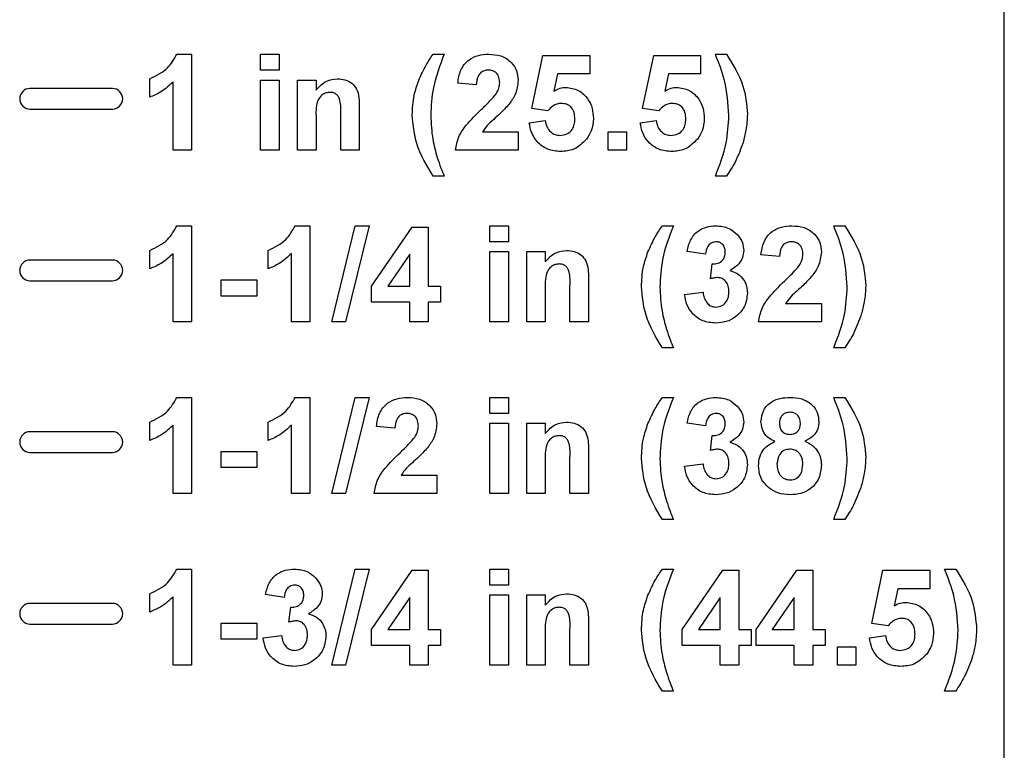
# Model space of a CAD drawing. Header units: inches. Extents: x 0.3 to 33.8, y 0.2 to 21.7.
# Tile 59 of 209: x 13.463 to 13.75, y 9.367 to 9.58. Entities that reach past the tile are written whole.
import ezdxf

# ---------------------------------------------------------------- set-up
doc = ezdxf.new("R2010")
doc.units = ezdxf.units.IN
doc.header["$MEASUREMENT"] = 0

msp = doc.modelspace()

# ---------------------------------------------------------------- linework, layer by layer
at = {"color": 7, "linetype": 'Continuous', "lineweight": 25}
for p, q in [((13.75013, 9.30671), (13.75013, 9.75671)), ((13.50909, 9.56971), (13.51341, 9.56971)), ((13.51341, 9.56971), (13.51341, 9.54171)), ((13.53351, 9.56971), (13.5389, 9.56971)), ((13.53351, 9.56504), (13.53351, 9.56971)), ((13.5389, 9.56971), (13.5389, 9.56504)), ((13.58377, 9.56971), (13.587, 9.56971)), ((13.61249, 9.55386), (13.61572, 9.56935)), ((13.61572, 9.56935), (13.62936, 9.56935)), ((13.62936, 9.56935), (13.62936, 9.56397)), ((13.64479, 9.55386), (13.64803, 9.56935)), ((13.64803, 9.56935), (13.66167, 9.56935)), ((13.66167, 9.56935), (13.66167, 9.56397)), ((13.66597, 9.56971), (13.6692, 9.56971)), ((13.5389, 9.56504), (13.53351, 9.56504)), ((13.5012, 9.55715), (13.5012, 9.56253)), ((13.53351, 9.56217), (13.5389, 9.56217)), ((13.53351, 9.54171), (13.53351, 9.56217)), ((13.5389, 9.56217), (13.5389, 9.54171)), ((13.54428, 9.56217), (13.54967, 9.56217)), ((13.54428, 9.54171), (13.54428, 9.56217)), ((13.54967, 9.56217), (13.54967, 9.55922)), ((13.62003, 9.56397), (13.61893, 9.55897)), ((13.62936, 9.56397), (13.62003, 9.56397)), ((13.65234, 9.56397), (13.65124, 9.55897)), ((13.66167, 9.56397), (13.65234, 9.56397)), ((13.49033, 9.55971), (13.46633, 9.55971)), ((13.50803, 9.54171), (13.50803, 9.56164)), ((13.59633, 9.56074), (13.59095, 9.56126)), ((13.46633, 9.55371), (13.49033, 9.55371)), ((13.56223, 9.55436), (13.56223, 9.54171)), ((13.61718, 9.5532), (13.61249, 9.55386)), ((13.64949, 9.5532), (13.64479, 9.55386)), ((13.54967, 9.55103), (13.54967, 9.54171)), ((13.55685, 9.54171), (13.55685, 9.55221)), ((13.61177, 9.54972), (13.61644, 9.55033)), ((13.64408, 9.54972), (13.64874, 9.55033)), ((13.59813, 9.5471), (13.60854, 9.5471)), ((13.60854, 9.5471), (13.60854, 9.54171)), ((13.63474, 9.5471), (13.64013, 9.5471)), ((13.63474, 9.54171), (13.63474, 9.5471)), ((13.64013, 9.5471), (13.64013, 9.54171)), ((13.51341, 9.54171), (13.50803, 9.54171)), ((13.5389, 9.54171), (13.53351, 9.54171)), ((13.54967, 9.54171), (13.54428, 9.54171)), ((13.56223, 9.54171), (13.55685, 9.54171)), ((13.60854, 9.54171), (13.59023, 9.54171)), ((13.64013, 9.54171), (13.63474, 9.54171)), ((13.587, 9.53417), (13.58377, 9.53417)), ((13.6692, 9.53417), (13.66597, 9.53417)), ((13.50909, 9.51971), (13.51341, 9.51971)), ((13.51341, 9.51971), (13.51341, 9.49171)), ((13.54355, 9.51971), (13.54787, 9.51971)), ((13.54787, 9.51971), (13.54787, 9.49171)), ((13.55422, 9.49171), (13.56105, 9.51971)), ((13.5651, 9.51971), (13.55828, 9.49171)), ((13.56105, 9.51971), (13.5651, 9.51971)), ((13.56582, 9.5021), (13.57766, 9.51935)), ((13.57766, 9.51935), (13.58233, 9.51935)), ((13.58233, 9.51935), (13.58233, 9.50212)), ((13.60028, 9.51971), (13.60567, 9.51971)), ((13.60028, 9.51504), (13.60028, 9.51971)), ((13.60567, 9.51971), (13.60567, 9.51504)), ((13.65054, 9.51971), (13.65377, 9.51971)), ((13.70044, 9.51971), (13.70367, 9.51971)), ((13.60567, 9.51504), (13.60028, 9.51504)), ((13.5012, 9.50715), (13.5012, 9.51253)), ((13.50803, 9.49171), (13.50803, 9.51164)), ((13.53567, 9.50715), (13.53567, 9.51253)), ((13.54249, 9.49171), (13.54249, 9.51164)), ((13.57695, 9.51144), (13.57055, 9.50212)), ((13.57695, 9.50212), (13.57695, 9.51144)), ((13.60028, 9.51217), (13.60567, 9.51217)), ((13.60028, 9.49171), (13.60028, 9.51217)), ((13.60567, 9.51217), (13.60567, 9.49171)), ((13.61105, 9.51217), (13.61644, 9.51217)), ((13.61105, 9.49171), (13.61105, 9.51217)), ((13.61644, 9.51217), (13.61644, 9.50922)), ((13.6631, 9.51145), (13.65772, 9.51226)), ((13.68464, 9.51074), (13.67926, 9.51126)), ((13.49033, 9.50971), (13.46633, 9.50971)), ((13.66454, 9.50424), (13.66504, 9.50858)), ((13.46633, 9.50371), (13.49033, 9.50371)), ((13.52203, 9.50392), (13.53244, 9.50392)), ((13.52203, 9.49925), (13.52203, 9.50392)), ((13.53244, 9.50392), (13.53244, 9.49925)), ((13.56582, 9.49745), (13.56582, 9.5021)), ((13.57055, 9.50212), (13.57695, 9.50212)), ((13.58233, 9.50212), (13.58592, 9.50212)), ((13.58592, 9.50212), (13.58592, 9.49745)), ((13.62362, 9.49171), (13.62362, 9.50221)), ((13.629, 9.50436), (13.629, 9.49171)), ((13.53244, 9.49925), (13.52203, 9.49925)), ((13.61644, 9.50103), (13.61644, 9.49171)), ((13.657, 9.49966), (13.66238, 9.50033)), ((13.57695, 9.49745), (13.56582, 9.49745)), ((13.57695, 9.49171), (13.57695, 9.49745)), ((13.58592, 9.49745), (13.58233, 9.49745)), ((13.58233, 9.49745), (13.58233, 9.49171)), ((13.68644, 9.4971), (13.69685, 9.4971)), ((13.69685, 9.4971), (13.69685, 9.49171)), ((13.51341, 9.49171), (13.50803, 9.49171)), ((13.54787, 9.49171), (13.54249, 9.49171)), ((13.55828, 9.49171), (13.55422, 9.49171)), ((13.58233, 9.49171), (13.57695, 9.49171)), ((13.60567, 9.49171), (13.60028, 9.49171)), ((13.61644, 9.49171), (13.61105, 9.49171)), ((13.629, 9.49171), (13.62362, 9.49171)), ((13.69685, 9.49171), (13.67854, 9.49171)), ((13.65377, 9.48417), (13.65054, 9.48417)), ((13.70367, 9.48417), (13.70044, 9.48417)), ((13.50909, 9.46971), (13.51341, 9.46971)), ((13.51341, 9.46971), (13.51341, 9.44171)), ((13.54355, 9.46971), (13.54787, 9.46971)), ((13.54787, 9.46971), (13.54787, 9.44171)), ((13.55422, 9.44171), (13.56105, 9.46971)), ((13.5651, 9.46971), (13.55828, 9.44171)), ((13.56105, 9.46971), (13.5651, 9.46971)), ((13.60028, 9.46971), (13.60567, 9.46971)), ((13.60028, 9.46504), (13.60028, 9.46971)), ((13.60567, 9.46971), (13.60567, 9.46504)), ((13.65054, 9.46971), (13.65377, 9.46971)), ((13.70044, 9.46971), (13.70367, 9.46971)), ((13.60567, 9.46504), (13.60028, 9.46504)), ((13.5012, 9.45715), (13.5012, 9.46253)), ((13.50803, 9.44171), (13.50803, 9.46164)), ((13.53567, 9.45715), (13.53567, 9.46253)), ((13.54249, 9.44171), (13.54249, 9.46164)), ((13.60028, 9.46217), (13.60567, 9.46217)), ((13.60028, 9.44171), (13.60028, 9.46217)), ((13.60567, 9.46217), (13.60567, 9.44171)), ((13.61105, 9.46217), (13.61644, 9.46217)), ((13.61105, 9.44171), (13.61105, 9.46217)), ((13.61644, 9.46217), (13.61644, 9.45922)), ((13.6631, 9.46145), (13.65772, 9.46226)), ((13.49033, 9.45971), (13.46633, 9.45971)), ((13.57264, 9.46074), (13.56726, 9.46126)), ((13.66454, 9.45424), (13.66504, 9.45858)), ((13.46633, 9.45371), (13.49033, 9.45371)), ((13.52203, 9.45392), (13.53244, 9.45392)), ((13.52203, 9.44925), (13.52203, 9.45392)), ((13.53244, 9.45392), (13.53244, 9.44925)), ((13.629, 9.45436), (13.629, 9.44171)), ((13.61644, 9.45103), (13.61644, 9.44171)), ((13.62362, 9.44171), (13.62362, 9.45221)), ((13.657, 9.44966), (13.66238, 9.45033)), ((13.53244, 9.44925), (13.52203, 9.44925)), ((13.57444, 9.4471), (13.58485, 9.4471)), ((13.58485, 9.4471), (13.58485, 9.44171)), ((13.51341, 9.44171), (13.50803, 9.44171)), ((13.54787, 9.44171), (13.54249, 9.44171)), ((13.55828, 9.44171), (13.55422, 9.44171)), ((13.58485, 9.44171), (13.56654, 9.44171)), ((13.60567, 9.44171), (13.60028, 9.44171)), ((13.61644, 9.44171), (13.61105, 9.44171)), ((13.629, 9.44171), (13.62362, 9.44171)), ((13.65377, 9.43417), (13.65054, 9.43417)), ((13.70367, 9.43417), (13.70044, 9.43417)), ((13.50909, 9.41971), (13.51341, 9.41971)), ((13.51341, 9.41971), (13.51341, 9.39171)), ((13.55422, 9.39171), (13.56105, 9.41971)), ((13.5651, 9.41971), (13.55828, 9.39171)), ((13.56105, 9.41971), (13.5651, 9.41971)), ((13.56582, 9.4021), (13.57766, 9.41935)), ((13.57766, 9.41935), (13.58233, 9.41935)), ((13.58233, 9.41935), (13.58233, 9.40212)), ((13.60028, 9.41971), (13.60567, 9.41971)), ((13.60028, 9.41504), (13.60028, 9.41971)), ((13.60567, 9.41971), (13.60567, 9.41504)), ((13.65054, 9.41971), (13.65377, 9.41971)), ((13.65628, 9.4021), (13.66812, 9.41935)), ((13.66812, 9.41935), (13.67279, 9.41935)), ((13.67279, 9.41935), (13.67279, 9.40212)), ((13.67782, 9.4021), (13.68966, 9.41935)), ((13.68966, 9.41935), (13.69433, 9.41935)), ((13.69433, 9.41935), (13.69433, 9.40212)), ((13.71156, 9.40386), (13.71479, 9.41935)), ((13.71479, 9.41935), (13.72844, 9.41935)), ((13.72844, 9.41935), (13.72844, 9.41397)), ((13.73274, 9.41971), (13.73597, 9.41971)), ((13.60567, 9.41504), (13.60028, 9.41504)), ((13.71911, 9.41397), (13.71801, 9.40897)), ((13.72844, 9.41397), (13.71911, 9.41397)), ((13.5012, 9.40715), (13.5012, 9.41253)), ((13.50803, 9.39171), (13.50803, 9.41164)), ((13.54033, 9.41145), (13.53495, 9.41226)), ((13.57695, 9.41144), (13.57055, 9.40212)), ((13.57695, 9.40212), (13.57695, 9.41144)), ((13.60028, 9.41217), (13.60567, 9.41217)), ((13.60028, 9.39171), (13.60028, 9.41217)), ((13.60567, 9.41217), (13.60567, 9.39171)), ((13.61105, 9.41217), (13.61644, 9.41217)), ((13.61105, 9.39171), (13.61105, 9.41217)), ((13.61644, 9.41217), (13.61644, 9.40922)), ((13.66741, 9.41144), (13.66101, 9.40212)), ((13.66741, 9.40212), (13.66741, 9.41144)), ((13.68895, 9.41144), (13.68255, 9.40212)), ((13.68895, 9.40212), (13.68895, 9.41144)), ((13.49033, 9.40971), (13.46633, 9.40971)), ((13.54177, 9.40424), (13.54227, 9.40858)), ((13.629, 9.40436), (13.629, 9.39171)), ((13.46633, 9.40371), (13.49033, 9.40371)), ((13.52203, 9.40392), (13.53244, 9.40392)), ((13.52203, 9.39925), (13.52203, 9.40392)), ((13.53244, 9.40392), (13.53244, 9.39925)), ((13.56582, 9.39745), (13.56582, 9.4021)), ((13.57055, 9.40212), (13.57695, 9.40212)), ((13.58233, 9.40212), (13.58592, 9.40212)), ((13.58592, 9.40212), (13.58592, 9.39745)), ((13.62362, 9.39171), (13.62362, 9.40221)), ((13.65628, 9.39745), (13.65628, 9.4021)), ((13.66101, 9.40212), (13.66741, 9.40212)), ((13.67279, 9.40212), (13.67638, 9.40212)), ((13.67638, 9.40212), (13.67638, 9.39745)), ((13.67782, 9.39745), (13.67782, 9.4021)), ((13.68255, 9.40212), (13.68895, 9.40212)), ((13.69433, 9.40212), (13.69792, 9.40212)), ((13.69792, 9.40212), (13.69792, 9.39745)), ((13.71626, 9.4032), (13.71156, 9.40386)), ((13.53244, 9.39925), (13.52203, 9.39925)), ((13.53423, 9.39966), (13.53962, 9.40033)), ((13.61644, 9.40103), (13.61644, 9.39171)), ((13.71085, 9.39972), (13.71551, 9.40033)), ((13.57695, 9.39745), (13.56582, 9.39745)), ((13.57695, 9.39171), (13.57695, 9.39745)), ((13.58592, 9.39745), (13.58233, 9.39745)), ((13.58233, 9.39745), (13.58233, 9.39171)), ((13.66741, 9.39745), (13.65628, 9.39745)), ((13.66741, 9.39171), (13.66741, 9.39745)), ((13.67638, 9.39745), (13.67279, 9.39745)), ((13.67279, 9.39745), (13.67279, 9.39171)), ((13.68895, 9.39745), (13.67782, 9.39745)), ((13.68895, 9.39171), (13.68895, 9.39745)), ((13.69792, 9.39745), (13.69433, 9.39745)), ((13.69433, 9.39745), (13.69433, 9.39171)), ((13.70151, 9.3971), (13.7069, 9.3971)), ((13.70151, 9.39171), (13.70151, 9.3971)), ((13.7069, 9.3971), (13.7069, 9.39171)), ((13.51341, 9.39171), (13.50803, 9.39171)), ((13.55828, 9.39171), (13.55422, 9.39171)), ((13.58233, 9.39171), (13.57695, 9.39171)), ((13.60567, 9.39171), (13.60028, 9.39171)), ((13.61644, 9.39171), (13.61105, 9.39171)), ((13.629, 9.39171), (13.62362, 9.39171)), ((13.67279, 9.39171), (13.66741, 9.39171)), ((13.69433, 9.39171), (13.68895, 9.39171)), ((13.7069, 9.39171), (13.70151, 9.39171)), ((13.65377, 9.38417), (13.65054, 9.38417)), ((13.73597, 9.38417), (13.73274, 9.38417))]:
    msp.add_line(p, q, dxfattribs=at)
for centre, start, end in [((13.46633, 9.55671), 90, 270), ((13.49033, 9.55671), 270, 90), ((13.46633, 9.50671), 90, 270), ((13.49033, 9.50671), 270, 90), ((13.46633, 9.45671), 90, 270), ((13.49033, 9.45671), 270, 90), ((13.46633, 9.40671), 90, 270), ((13.49033, 9.40671), 270, 90)]:
    msp.add_arc(centre, 0.003, start, end, dxfattribs=at)
for points, knots in [([(13.5012, 9.56253), (13.5031, 9.56343), (13.50649, 9.56504), (13.5083, 9.56828), (13.50909, 9.56971)], [0, 0, 0, 0, 0.560993, 1, 1, 1, 1]), ([(13.57957, 9.56208), (13.58023, 9.56357), (13.5814, 9.56624), (13.58305, 9.56865), (13.58377, 9.56971)], [0, 0, 0, 0, 0.559957, 1, 1, 1, 1]), ([(13.587, 9.56971), (13.58575, 9.56648), (13.58351, 9.56072), (13.58319, 9.55456), (13.58305, 9.55185)], [0, 0, 0, 0, 0.560097, 1, 1, 1, 1]), ([(13.59095, 9.56126), (13.59114, 9.56255), (13.59152, 9.56511), (13.59384, 9.56808), (13.5969, 9.56951), (13.59893, 9.56964), (13.59995, 9.56971)], [0, 0, 0, 0, 0.280752, 0.55897, 0.779275, 1, 1, 1, 1]), ([(13.59995, 9.56971), (13.60116, 9.56963), (13.60358, 9.56948), (13.6065, 9.56759), (13.60828, 9.56495), (13.60845, 9.56304), (13.60854, 9.56209)], [0, 0, 0, 0, 0.280572, 0.55972, 0.779752, 1, 1, 1, 1]), ([(13.66992, 9.55185), (13.66968, 9.5553), (13.66925, 9.56146), (13.66698, 9.56719), (13.66597, 9.56971)], [0, 0, 0, 0, 0.559419, 1, 1, 1, 1]), ([(13.6692, 9.56971), (13.6711, 9.5667), (13.67448, 9.56132), (13.67506, 9.55501), (13.67531, 9.55224)], [0, 0, 0, 0, 0.559983, 1, 1, 1, 1]), ([(13.59983, 9.56504), (13.59944, 9.56502), (13.59866, 9.56497), (13.59761, 9.56438), (13.59656, 9.563), (13.59643, 9.56167), (13.59633, 9.56074)], [0, 0, 0, 0, 0.187236, 0.374084, 0.560696, 1, 1, 1, 1]), ([(13.60315, 9.56137), (13.60313, 9.5619), (13.60307, 9.56295), (13.60227, 9.56425), (13.60108, 9.56496), (13.60025, 9.56502), (13.59983, 9.56504)], [0, 0, 0, 0, 0.28062, 0.559496, 0.779382, 1, 1, 1, 1]), ([(13.54967, 9.55922), (13.55062, 9.56027), (13.55231, 9.56213), (13.55479, 9.56241), (13.55589, 9.56253)], [0, 0, 0, 0, 0.559491, 1, 1, 1, 1]), ([(13.55589, 9.56253), (13.55663, 9.56247), (13.5581, 9.56235), (13.56015, 9.56134), (13.56221, 9.55873), (13.56222, 9.55616), (13.56223, 9.55436)], [0, 0, 0, 0, 0.18733, 0.3744735, 0.5609049, 1, 1, 1, 1]), ([(13.57767, 9.55196), (13.57776, 9.5539), (13.57793, 9.55737), (13.57907, 9.56064), (13.57957, 9.56208)], [0, 0, 0, 0, 0.55986, 1, 1, 1, 1]), ([(13.60854, 9.56209), (13.60836, 9.56065), (13.60803, 9.55808), (13.6065, 9.55599), (13.60582, 9.55507)], [0, 0, 0, 0, 0.558519, 1, 1, 1, 1]), ([(13.50803, 9.56164), (13.50689, 9.56059), (13.50486, 9.55871), (13.50232, 9.55763), (13.5012, 9.55715)], [0, 0, 0, 0, 0.559748, 1, 1, 1, 1]), ([(13.60209, 9.55813), (13.60242, 9.5587), (13.60301, 9.5597), (13.60311, 9.56086), (13.60315, 9.56137)], [0, 0, 0, 0, 0.560061, 1, 1, 1, 1]), ([(13.61893, 9.55897), (13.61954, 9.5593), (13.62062, 9.55988), (13.62185, 9.55998), (13.62239, 9.56002)], [0, 0, 0, 0, 0.559888, 1, 1, 1, 1]), ([(13.62239, 9.56002), (13.62366, 9.55984), (13.6262, 9.5595), (13.62885, 9.55691), (13.63025, 9.55394), (13.63037, 9.55194), (13.63044, 9.55094)], [0, 0, 0, 0, 0.279008, 0.558651, 0.779071, 1, 1, 1, 1]), ([(13.65124, 9.55897), (13.65185, 9.5593), (13.65293, 9.55988), (13.65416, 9.55998), (13.65469, 9.56002)], [0, 0, 0, 0, 0.559888, 1, 1, 1, 1]), ([(13.65469, 9.56002), (13.65596, 9.55984), (13.65851, 9.5595), (13.66116, 9.55691), (13.66256, 9.55394), (13.66268, 9.55194), (13.66274, 9.55094)], [0, 0, 0, 0, 0.279008, 0.558651, 0.779071, 1, 1, 1, 1]), ([(13.55377, 9.55858), (13.55336, 9.55855), (13.55254, 9.55848), (13.55145, 9.55788), (13.55057, 9.55701), (13.54952, 9.55476), (13.5496, 9.55269), (13.54967, 9.55103)], [0, 0, 0, 0, 0.125032, 0.250033, 0.375026, 0.500058, 1, 1, 1, 1]), ([(13.55685, 9.55221), (13.55689, 9.55356), (13.55694, 9.55525), (13.55631, 9.55718), (13.55567, 9.55798), (13.55478, 9.5585), (13.5541, 9.55856), (13.55377, 9.55858)], [0, 0, 0, 0, 0.500597, 0.625513, 0.750322, 0.87511, 1, 1, 1, 1]), ([(13.5978, 9.55361), (13.59865, 9.55441), (13.60016, 9.55584), (13.6015, 9.55743), (13.60209, 9.55813)], [0, 0, 0, 0, 0.560237, 1, 1, 1, 1]), ([(13.59023, 9.54171), (13.59049, 9.54304), (13.59101, 9.54571), (13.59381, 9.54973), (13.59629, 9.55214), (13.5978, 9.55361)], [0, 0, 0, 0, 0.279577, 0.559338, 1, 1, 1, 1]), ([(13.60582, 9.55507), (13.60497, 9.55415), (13.60356, 9.55262), (13.60141, 9.5507), (13.59956, 9.54909), (13.59861, 9.54776), (13.59813, 9.5471)], [0, 0, 0, 0, 0.339989, 0.560194, 0.780381, 1, 1, 1, 1]), ([(13.62111, 9.55535), (13.62068, 9.55531), (13.61981, 9.55524), (13.6184, 9.55452), (13.61764, 9.5537), (13.61718, 9.5532)], [0, 0, 0, 0, 0.279983, 0.560093, 1, 1, 1, 1]), ([(13.62505, 9.55083), (13.62502, 9.55146), (13.62496, 9.55274), (13.62404, 9.55433), (13.62261, 9.55524), (13.62161, 9.55531), (13.62111, 9.55535)], [0, 0, 0, 0, 0.2808798, 0.5594232, 0.7794649, 1, 1, 1, 1]), ([(13.65342, 9.55535), (13.65298, 9.55531), (13.65212, 9.55524), (13.65071, 9.55452), (13.64995, 9.5537), (13.64949, 9.5532)], [0, 0, 0, 0, 0.279983, 0.560093, 1, 1, 1, 1]), ([(13.65736, 9.55083), (13.65733, 9.55146), (13.65726, 9.55274), (13.65635, 9.55433), (13.65492, 9.55524), (13.65392, 9.55531), (13.65342, 9.55535)], [0, 0, 0, 0, 0.28088, 0.559423, 0.779465, 1, 1, 1, 1]), ([(13.58377, 9.53417), (13.5819, 9.53726), (13.57856, 9.54276), (13.57794, 9.54915), (13.57767, 9.55196)], [0, 0, 0, 0, 0.560013, 1, 1, 1, 1]), ([(13.58305, 9.55185), (13.58317, 9.54952), (13.58337, 9.54537), (13.58447, 9.54136), (13.58495, 9.53959)], [0, 0, 0, 0, 0.559859, 1, 1, 1, 1]), ([(13.62071, 9.54602), (13.62139, 9.5461), (13.62276, 9.54625), (13.62429, 9.54756), (13.62497, 9.54921), (13.62502, 9.55029), (13.62505, 9.55083)], [0, 0, 0, 0, 0.279579, 0.558657, 0.778915, 1, 1, 1, 1]), ([(13.63044, 9.55094), (13.63033, 9.54973), (13.63015, 9.54756), (13.62897, 9.54575), (13.62845, 9.54495)], [0, 0, 0, 0, 0.559497, 1, 1, 1, 1]), ([(13.65302, 9.54602), (13.6537, 9.5461), (13.65507, 9.54625), (13.6566, 9.54756), (13.65728, 9.54921), (13.65733, 9.55029), (13.65736, 9.55083)], [0, 0, 0, 0, 0.279579, 0.558657, 0.778915, 1, 1, 1, 1]), ([(13.66274, 9.55094), (13.66264, 9.54973), (13.66246, 9.54756), (13.66128, 9.54575), (13.66076, 9.54495)], [0, 0, 0, 0, 0.559497, 1, 1, 1, 1]), ([(13.66597, 9.53417), (13.66721, 9.53737), (13.66942, 9.54307), (13.66977, 9.54917), (13.66992, 9.55185)], [0, 0, 0, 0, 0.559846, 1, 1, 1, 1]), ([(13.67531, 9.55224), (13.67522, 9.55067), (13.67508, 9.54786), (13.67434, 9.54515), (13.67402, 9.54395)], [0, 0, 0, 0, 0.559807, 1, 1, 1, 1]), ([(13.62093, 9.54135), (13.61964, 9.54146), (13.61707, 9.54168), (13.61407, 9.54389), (13.61233, 9.54674), (13.61195, 9.54873), (13.61177, 9.54972)], [0, 0, 0, 0, 0.279949, 0.559016, 0.779323, 1, 1, 1, 1]), ([(13.61644, 9.55033), (13.61656, 9.54971), (13.61679, 9.54848), (13.61787, 9.54707), (13.61924, 9.54617), (13.62022, 9.54607), (13.62071, 9.54602)], [0, 0, 0, 0, 0.280333, 0.559948, 0.780025, 1, 1, 1, 1]), ([(13.65324, 9.54135), (13.65195, 9.54146), (13.64938, 9.54168), (13.64638, 9.54389), (13.64463, 9.54674), (13.64426, 9.54873), (13.64408, 9.54972)], [0, 0, 0, 0, 0.279949, 0.559016, 0.779323, 1, 1, 1, 1]), ([(13.64874, 9.55033), (13.64886, 9.54971), (13.6491, 9.54848), (13.65018, 9.54707), (13.65155, 9.54617), (13.65253, 9.54607), (13.65302, 9.54602)], [0, 0, 0, 0, 0.280333, 0.559948, 0.780025, 1, 1, 1, 1]), ([(13.62845, 9.54495), (13.62728, 9.54378), (13.62517, 9.54167), (13.62223, 9.54145), (13.62093, 9.54135)], [0, 0, 0, 0, 0.558335, 1, 1, 1, 1]), ([(13.66076, 9.54495), (13.65958, 9.54378), (13.65748, 9.54167), (13.65454, 9.54145), (13.65324, 9.54135)], [0, 0, 0, 0, 0.558335, 1, 1, 1, 1]), ([(13.67402, 9.54395), (13.67333, 9.54202), (13.6721, 9.53857), (13.67009, 9.53552), (13.6692, 9.53417)], [0, 0, 0, 0, 0.559781, 1, 1, 1, 1]), ([(13.58495, 9.53959), (13.58531, 9.53857), (13.58593, 9.53674), (13.58667, 9.53496), (13.587, 9.53417)], [0, 0, 0, 0, 0.559956, 1, 1, 1, 1]), ([(13.5012, 9.51253), (13.5031, 9.51343), (13.50649, 9.51504), (13.5083, 9.51828), (13.50909, 9.51971)], [0, 0, 0, 0, 0.560993, 1, 1, 1, 1]), ([(13.53567, 9.51253), (13.53757, 9.51343), (13.54095, 9.51504), (13.54276, 9.51828), (13.54355, 9.51971)], [0, 0, 0, 0, 0.560993, 1, 1, 1, 1]), ([(13.64634, 9.51208), (13.647, 9.51357), (13.64817, 9.51624), (13.64982, 9.51865), (13.65054, 9.51971)], [0, 0, 0, 0, 0.559957, 1, 1, 1, 1]), ([(13.65377, 9.51971), (13.65251, 9.51648), (13.65028, 9.51072), (13.64996, 9.50456), (13.64982, 9.50185)], [0, 0, 0, 0, 0.560097, 1, 1, 1, 1]), ([(13.65772, 9.51226), (13.65798, 9.5134), (13.65851, 9.51566), (13.66065, 9.51823), (13.6634, 9.51951), (13.66522, 9.51965), (13.66613, 9.51971)], [0, 0, 0, 0, 0.280733, 0.55923, 0.779497, 1, 1, 1, 1]), ([(13.66613, 9.51971), (13.66744, 9.5196), (13.66979, 9.51941), (13.67154, 9.51787), (13.67231, 9.51719)], [0, 0, 0, 0, 0.559743, 1, 1, 1, 1]), ([(13.67926, 9.51126), (13.67945, 9.51255), (13.67983, 9.51511), (13.68214, 9.51808), (13.68521, 9.51951), (13.68724, 9.51964), (13.68825, 9.51971)], [0, 0, 0, 0, 0.280752, 0.55897, 0.779275, 1, 1, 1, 1]), ([(13.68825, 9.51971), (13.68947, 9.51963), (13.69189, 9.51948), (13.69481, 9.51759), (13.69658, 9.51495), (13.69676, 9.51304), (13.69685, 9.51209)], [0, 0, 0, 0, 0.280572, 0.5597203, 0.779752, 1, 1, 1, 1]), ([(13.70438, 9.50185), (13.70414, 9.5053), (13.70371, 9.51146), (13.70144, 9.51719), (13.70044, 9.51971)], [0, 0, 0, 0, 0.559419, 1, 1, 1, 1]), ([(13.70367, 9.51971), (13.70556, 9.5167), (13.70895, 9.51132), (13.70952, 9.50501), (13.70977, 9.50224)], [0, 0, 0, 0, 0.559983, 1, 1, 1, 1]), ([(13.67231, 9.51719), (13.67292, 9.51642), (13.67401, 9.51504), (13.67416, 9.5133), (13.67423, 9.51253)], [0, 0, 0, 0, 0.559637, 1, 1, 1, 1]), ([(13.66618, 9.51504), (13.66569, 9.51497), (13.66471, 9.51482), (13.66346, 9.51346), (13.66324, 9.51221), (13.6631, 9.51145)], [0, 0, 0, 0, 0.27936, 0.559505, 1, 1, 1, 1]), ([(13.66885, 9.51206), (13.66882, 9.51248), (13.66876, 9.51333), (13.66811, 9.51436), (13.66718, 9.51497), (13.66651, 9.51502), (13.66618, 9.51504)], [0, 0, 0, 0, 0.280448, 0.559673, 0.779616, 1, 1, 1, 1]), ([(13.68814, 9.51504), (13.68775, 9.51502), (13.68697, 9.51497), (13.68591, 9.51438), (13.68487, 9.513), (13.68473, 9.51167), (13.68464, 9.51074)], [0, 0, 0, 0, 0.1872361, 0.3740839, 0.5606964, 1, 1, 1, 1]), ([(13.69146, 9.51137), (13.69143, 9.5119), (13.69138, 9.51295), (13.69058, 9.51425), (13.68938, 9.51496), (13.68856, 9.51502), (13.68814, 9.51504)], [0, 0, 0, 0, 0.28062, 0.559496, 0.779382, 1, 1, 1, 1]), ([(13.50803, 9.51164), (13.50689, 9.51059), (13.50486, 9.50871), (13.50232, 9.50763), (13.5012, 9.50715)], [0, 0, 0, 0, 0.559748, 1, 1, 1, 1]), ([(13.54249, 9.51164), (13.54135, 9.51059), (13.53932, 9.50871), (13.53678, 9.50763), (13.53567, 9.50715)], [0, 0, 0, 0, 0.559748, 1, 1, 1, 1]), ([(13.61644, 9.50922), (13.61738, 9.51027), (13.61908, 9.51213), (13.62156, 9.51241), (13.62266, 9.51253)], [0, 0, 0, 0, 0.559491, 1, 1, 1, 1]), ([(13.62266, 9.51253), (13.6234, 9.51247), (13.62487, 9.51235), (13.62692, 9.51134), (13.62898, 9.50873), (13.62899, 9.50616), (13.629, 9.50436)], [0, 0, 0, 0, 0.18733, 0.3744735, 0.5609049, 1, 1, 1, 1]), ([(13.64444, 9.50196), (13.64453, 9.5039), (13.6447, 9.50737), (13.64584, 9.51064), (13.64634, 9.51208)], [0, 0, 0, 0, 0.55986, 1, 1, 1, 1]), ([(13.66504, 9.50858), (13.6656, 9.5086), (13.6667, 9.50863), (13.66805, 9.5095), (13.66876, 9.51076), (13.66882, 9.51163), (13.66885, 9.51206)], [0, 0, 0, 0, 0.280409, 0.55864, 0.779084, 1, 1, 1, 1]), ([(13.67423, 9.51253), (13.67416, 9.51183), (13.67403, 9.51043), (13.67267, 9.50822), (13.67114, 9.50724), (13.6702, 9.50665)], [0, 0, 0, 0, 0.2800164, 0.5600595, 1, 1, 1, 1]), ([(13.6904, 9.50813), (13.69073, 9.5087), (13.69132, 9.5097), (13.69142, 9.51086), (13.69146, 9.51137)], [0, 0, 0, 0, 0.5600607, 1, 1, 1, 1]), ([(13.69685, 9.51209), (13.69666, 9.51065), (13.69634, 9.50808), (13.69481, 9.50599), (13.69413, 9.50507)], [0, 0, 0, 0, 0.5585193, 1, 1, 1, 1]), ([(13.62054, 9.50858), (13.62013, 9.50855), (13.61931, 9.50848), (13.61822, 9.50788), (13.61734, 9.50701), (13.61629, 9.50476), (13.61637, 9.50269), (13.61644, 9.50103)], [0, 0, 0, 0, 0.125032, 0.250033, 0.375026, 0.500058, 1, 1, 1, 1]), ([(13.62362, 9.50221), (13.62366, 9.50356), (13.62371, 9.50525), (13.62308, 9.50718), (13.62244, 9.50798), (13.62155, 9.5085), (13.62087, 9.50856), (13.62054, 9.50858)], [0, 0, 0, 0, 0.500597, 0.625513, 0.750322, 0.87511, 1, 1, 1, 1]), ([(13.68611, 9.50361), (13.68696, 9.50441), (13.68847, 9.50584), (13.68981, 9.50743), (13.6904, 9.50813)], [0, 0, 0, 0, 0.560237, 1, 1, 1, 1]), ([(13.66668, 9.50463), (13.66627, 9.5046), (13.66554, 9.50454), (13.66485, 9.50433), (13.66454, 9.50424)], [0, 0, 0, 0, 0.55968, 1, 1, 1, 1]), ([(13.66992, 9.50046), (13.66989, 9.50101), (13.66983, 9.50212), (13.66909, 9.5035), (13.66798, 9.50447), (13.66711, 9.50458), (13.66668, 9.50463)], [0, 0, 0, 0, 0.280735, 0.560296, 0.780292, 1, 1, 1, 1]), ([(13.6702, 9.50665), (13.67101, 9.50639), (13.67263, 9.50587), (13.67428, 9.50409), (13.67518, 9.50209), (13.67527, 9.50077), (13.67531, 9.5001)], [0, 0, 0, 0, 0.279745, 0.559314, 0.779512, 1, 1, 1, 1]), ([(13.69413, 9.50507), (13.69328, 9.50415), (13.69187, 9.50262), (13.68972, 9.5007), (13.68787, 9.49909), (13.68692, 9.49776), (13.68644, 9.4971)], [0, 0, 0, 0, 0.3399893, 0.5601935, 0.7803806, 1, 1, 1, 1]), ([(13.65054, 9.48417), (13.64867, 9.48726), (13.64533, 9.49276), (13.64471, 9.49915), (13.64444, 9.50196)], [0, 0, 0, 0, 0.560013, 1, 1, 1, 1]), ([(13.64982, 9.50185), (13.64994, 9.49952), (13.65014, 9.49537), (13.65124, 9.49136), (13.65172, 9.48959)], [0, 0, 0, 0, 0.559859, 1, 1, 1, 1]), ([(13.67854, 9.49171), (13.6788, 9.49304), (13.67932, 9.49571), (13.68211, 9.49973), (13.68459, 9.50214), (13.68611, 9.50361)], [0, 0, 0, 0, 0.279577, 0.559338, 1, 1, 1, 1]), ([(13.70044, 9.48417), (13.70167, 9.48737), (13.70388, 9.49307), (13.70423, 9.49917), (13.70438, 9.50185)], [0, 0, 0, 0, 0.559846, 1, 1, 1, 1]), ([(13.70977, 9.50224), (13.70969, 9.50067), (13.70954, 9.49786), (13.70881, 9.49515), (13.70848, 9.49395)], [0, 0, 0, 0, 0.559807, 1, 1, 1, 1]), ([(13.66606, 9.49135), (13.66478, 9.49147), (13.66223, 9.49171), (13.65929, 9.49391), (13.65752, 9.4967), (13.65717, 9.49868), (13.657, 9.49966)], [0, 0, 0, 0, 0.279859, 0.559146, 0.779443, 1, 1, 1, 1]), ([(13.66238, 9.50033), (13.66248, 9.49974), (13.66267, 9.49857), (13.66352, 9.49712), (13.66477, 9.49617), (13.6657, 9.49607), (13.66617, 9.49602)], [0, 0, 0, 0, 0.280727, 0.560371, 0.780267, 1, 1, 1, 1]), ([(13.67531, 9.5001), (13.67514, 9.49877), (13.6748, 9.49611), (13.67222, 9.49325), (13.66919, 9.49158), (13.6671, 9.49143), (13.66606, 9.49135)], [0, 0, 0, 0, 0.2792951, 0.559005, 0.7793495, 1, 1, 1, 1]), ([(13.66617, 9.49602), (13.66678, 9.49611), (13.668, 9.49628), (13.66924, 9.49756), (13.66985, 9.49902), (13.6699, 9.49998), (13.66992, 9.50046)], [0, 0, 0, 0, 0.278835, 0.558287, 0.778836, 1, 1, 1, 1]), ([(13.70848, 9.49395), (13.70779, 9.49202), (13.70656, 9.48857), (13.70455, 9.48552), (13.70367, 9.48417)], [0, 0, 0, 0, 0.559781, 1, 1, 1, 1]), ([(13.65172, 9.48959), (13.65207, 9.48857), (13.6527, 9.48674), (13.65344, 9.48496), (13.65377, 9.48417)], [0, 0, 0, 0, 0.559956, 1, 1, 1, 1]), ([(13.5012, 9.46253), (13.5031, 9.46343), (13.50649, 9.46504), (13.5083, 9.46828), (13.50909, 9.46971)], [0, 0, 0, 0, 0.560993, 1, 1, 1, 1]), ([(13.53567, 9.46253), (13.53757, 9.46343), (13.54095, 9.46504), (13.54276, 9.46828), (13.54355, 9.46971)], [0, 0, 0, 0, 0.560993, 1, 1, 1, 1]), ([(13.56726, 9.46126), (13.56745, 9.46255), (13.56783, 9.46511), (13.57014, 9.46808), (13.57321, 9.46951), (13.57524, 9.46964), (13.57625, 9.46971)], [0, 0, 0, 0, 0.280752, 0.55897, 0.779275, 1, 1, 1, 1]), ([(13.57625, 9.46971), (13.57747, 9.46963), (13.57989, 9.46948), (13.58281, 9.46759), (13.58458, 9.46495), (13.58476, 9.46304), (13.58485, 9.46209)], [0, 0, 0, 0, 0.280572, 0.5597203, 0.779752, 1, 1, 1, 1]), ([(13.64634, 9.46208), (13.647, 9.46357), (13.64817, 9.46624), (13.64982, 9.46865), (13.65054, 9.46971)], [0, 0, 0, 0, 0.559957, 1, 1, 1, 1]), ([(13.65377, 9.46971), (13.65251, 9.46648), (13.65028, 9.46072), (13.64996, 9.45456), (13.64982, 9.45185)], [0, 0, 0, 0, 0.5600974, 1, 1, 1, 1]), ([(13.65772, 9.46226), (13.65798, 9.4634), (13.65851, 9.46566), (13.66065, 9.46823), (13.6634, 9.46951), (13.66522, 9.46965), (13.66613, 9.46971)], [0, 0, 0, 0, 0.280733, 0.55923, 0.779497, 1, 1, 1, 1]), ([(13.66613, 9.46971), (13.66744, 9.4696), (13.66979, 9.46941), (13.67154, 9.46787), (13.67231, 9.46719)], [0, 0, 0, 0, 0.559743, 1, 1, 1, 1]), ([(13.67926, 9.46262), (13.67941, 9.46379), (13.67971, 9.46612), (13.68214, 9.46853), (13.68496, 9.46958), (13.68678, 9.46967), (13.68769, 9.46971)], [0, 0, 0, 0, 0.279085, 0.558171, 0.77879, 1, 1, 1, 1]), ([(13.68769, 9.46971), (13.68886, 9.46965), (13.69118, 9.46952), (13.69407, 9.46787), (13.69586, 9.46536), (13.69604, 9.46353), (13.69613, 9.46262)], [0, 0, 0, 0, 0.280816, 0.560045, 0.779897, 1, 1, 1, 1]), ([(13.70438, 9.45185), (13.70414, 9.4553), (13.70371, 9.46146), (13.70144, 9.46719), (13.70044, 9.46971)], [0, 0, 0, 0, 0.559419, 1, 1, 1, 1]), ([(13.70367, 9.46971), (13.70556, 9.4667), (13.70895, 9.46132), (13.70952, 9.45501), (13.70977, 9.45224)], [0, 0, 0, 0, 0.559983, 1, 1, 1, 1]), ([(13.57614, 9.46504), (13.57575, 9.46502), (13.57497, 9.46497), (13.57391, 9.46438), (13.57287, 9.463), (13.57273, 9.46167), (13.57264, 9.46074)], [0, 0, 0, 0, 0.1872361, 0.3740839, 0.5606964, 1, 1, 1, 1]), ([(13.57946, 9.46137), (13.57943, 9.4619), (13.57938, 9.46295), (13.57858, 9.46425), (13.57738, 9.46496), (13.57656, 9.46502), (13.57614, 9.46504)], [0, 0, 0, 0, 0.28062, 0.559496, 0.779382, 1, 1, 1, 1]), ([(13.66618, 9.46504), (13.66569, 9.46497), (13.66471, 9.46482), (13.66346, 9.46346), (13.66324, 9.46221), (13.6631, 9.46145)], [0, 0, 0, 0, 0.27936, 0.559505, 1, 1, 1, 1]), ([(13.66885, 9.46206), (13.66882, 9.46248), (13.66876, 9.46333), (13.66811, 9.46436), (13.66718, 9.46497), (13.66651, 9.46502), (13.66618, 9.46504)], [0, 0, 0, 0, 0.280448, 0.559673, 0.779616, 1, 1, 1, 1]), ([(13.67231, 9.46719), (13.67292, 9.46642), (13.67401, 9.46504), (13.67416, 9.4633), (13.67423, 9.46253)], [0, 0, 0, 0, 0.559637, 1, 1, 1, 1]), ([(13.68773, 9.4654), (13.68725, 9.46536), (13.68631, 9.46528), (13.68525, 9.4644), (13.6847, 9.46331), (13.68466, 9.46257), (13.68464, 9.4622)], [0, 0, 0, 0, 0.279985, 0.558958, 0.779267, 1, 1, 1, 1]), ([(13.69074, 9.46222), (13.69071, 9.46268), (13.69063, 9.46361), (13.68987, 9.46471), (13.68882, 9.46532), (13.68809, 9.46538), (13.68773, 9.4654)], [0, 0, 0, 0, 0.280234, 0.559499, 0.779489, 1, 1, 1, 1]), ([(13.50803, 9.46164), (13.50689, 9.46059), (13.50486, 9.45871), (13.50232, 9.45763), (13.5012, 9.45715)], [0, 0, 0, 0, 0.559748, 1, 1, 1, 1]), ([(13.54249, 9.46164), (13.54135, 9.46059), (13.53932, 9.45871), (13.53678, 9.45763), (13.53567, 9.45715)], [0, 0, 0, 0, 0.559748, 1, 1, 1, 1]), ([(13.58485, 9.46209), (13.58466, 9.46065), (13.58434, 9.45808), (13.58281, 9.45599), (13.58213, 9.45507)], [0, 0, 0, 0, 0.5585193, 1, 1, 1, 1]), ([(13.61644, 9.45922), (13.61738, 9.46027), (13.61908, 9.46213), (13.62156, 9.46241), (13.62266, 9.46253)], [0, 0, 0, 0, 0.559491, 1, 1, 1, 1]), ([(13.62266, 9.46253), (13.6234, 9.46247), (13.62487, 9.46235), (13.62692, 9.46134), (13.62898, 9.45873), (13.62899, 9.45616), (13.629, 9.45436)], [0, 0, 0, 0, 0.18733, 0.3744735, 0.5609049, 1, 1, 1, 1]), ([(13.64444, 9.45196), (13.64453, 9.4539), (13.6447, 9.45737), (13.64584, 9.46064), (13.64634, 9.46208)], [0, 0, 0, 0, 0.55986, 1, 1, 1, 1]), ([(13.66504, 9.45858), (13.6656, 9.4586), (13.6667, 9.45863), (13.66805, 9.4595), (13.66876, 9.46076), (13.66882, 9.46163), (13.66885, 9.46206)], [0, 0, 0, 0, 0.280409, 0.55864, 0.779084, 1, 1, 1, 1]), ([(13.67423, 9.46253), (13.67416, 9.46183), (13.67403, 9.46043), (13.67267, 9.45822), (13.67114, 9.45724), (13.6702, 9.45665)], [0, 0, 0, 0, 0.2800164, 0.5600595, 1, 1, 1, 1]), ([(13.6833, 9.45693), (13.68267, 9.45723), (13.68142, 9.45783), (13.67967, 9.45972), (13.67941, 9.46152), (13.67926, 9.46262)], [0, 0, 0, 0, 0.281274, 0.561626, 1, 1, 1, 1]), ([(13.68464, 9.4622), (13.68467, 9.46173), (13.68474, 9.46079), (13.68548, 9.45964), (13.68656, 9.45902), (13.6873, 9.45897), (13.68768, 9.45894)], [0, 0, 0, 0, 0.280386, 0.559376, 0.779415, 1, 1, 1, 1]), ([(13.68768, 9.45894), (13.68815, 9.45899), (13.68911, 9.45907), (13.69017, 9.45997), (13.69069, 9.4611), (13.69072, 9.46184), (13.69074, 9.46222)], [0, 0, 0, 0, 0.27995, 0.558761, 0.779161, 1, 1, 1, 1]), ([(13.69613, 9.46262), (13.69606, 9.46193), (13.69593, 9.46053), (13.69461, 9.45832), (13.69302, 9.45746), (13.69204, 9.45693)], [0, 0, 0, 0, 0.2806, 0.561032, 1, 1, 1, 1]), ([(13.5784, 9.45813), (13.57873, 9.4587), (13.57932, 9.4597), (13.57942, 9.46086), (13.57946, 9.46137)], [0, 0, 0, 0, 0.560061, 1, 1, 1, 1]), ([(13.57411, 9.45361), (13.57496, 9.45441), (13.57647, 9.45584), (13.57781, 9.45743), (13.5784, 9.45813)], [0, 0, 0, 0, 0.560237, 1, 1, 1, 1]), ([(13.62054, 9.45858), (13.62013, 9.45855), (13.61931, 9.45848), (13.61822, 9.45788), (13.61734, 9.45701), (13.61629, 9.45476), (13.61637, 9.45269), (13.61644, 9.45103)], [0, 0, 0, 0, 0.125032, 0.250033, 0.375026, 0.500058, 1, 1, 1, 1]), ([(13.62362, 9.45221), (13.62366, 9.45356), (13.62371, 9.45525), (13.62308, 9.45718), (13.62244, 9.45798), (13.62155, 9.4585), (13.62087, 9.45856), (13.62054, 9.45858)], [0, 0, 0, 0, 0.500597, 0.625513, 0.750322, 0.87511, 1, 1, 1, 1]), ([(13.6702, 9.45665), (13.67101, 9.45639), (13.67263, 9.45587), (13.67428, 9.45409), (13.67518, 9.45209), (13.67527, 9.45077), (13.67531, 9.4501)], [0, 0, 0, 0, 0.279745, 0.5593138, 0.7795122, 1, 1, 1, 1]), ([(13.67854, 9.44984), (13.67861, 9.45068), (13.67876, 9.45238), (13.68018, 9.45519), (13.68212, 9.45627), (13.6833, 9.45693)], [0, 0, 0, 0, 0.281008, 0.561757, 1, 1, 1, 1]), ([(13.69204, 9.45693), (13.6928, 9.45657), (13.69432, 9.45585), (13.69586, 9.45404), (13.69672, 9.45204), (13.6968, 9.45073), (13.69685, 9.45007)], [0, 0, 0, 0, 0.280073, 0.559657, 0.779755, 1, 1, 1, 1]), ([(13.56654, 9.44171), (13.5668, 9.44304), (13.56732, 9.44571), (13.57011, 9.44973), (13.57259, 9.45214), (13.57411, 9.45361)], [0, 0, 0, 0, 0.279577, 0.559338, 1, 1, 1, 1]), ([(13.58213, 9.45507), (13.58128, 9.45415), (13.57987, 9.45262), (13.57772, 9.4507), (13.57587, 9.44909), (13.57492, 9.44776), (13.57444, 9.4471)], [0, 0, 0, 0, 0.339989, 0.560194, 0.780381, 1, 1, 1, 1]), ([(13.66668, 9.45463), (13.66627, 9.4546), (13.66554, 9.45454), (13.66485, 9.45433), (13.66454, 9.45424)], [0, 0, 0, 0, 0.55968, 1, 1, 1, 1]), ([(13.66992, 9.45046), (13.66989, 9.45101), (13.66983, 9.45212), (13.66909, 9.4535), (13.66798, 9.45447), (13.66711, 9.45458), (13.66668, 9.45463)], [0, 0, 0, 0, 0.2807355, 0.5602962, 0.7802924, 1, 1, 1, 1]), ([(13.68768, 9.45463), (13.68708, 9.45458), (13.68587, 9.45446), (13.68429, 9.45281), (13.68406, 9.45128), (13.68392, 9.45035)], [0, 0, 0, 0, 0.2806524, 0.5603785, 1, 1, 1, 1]), ([(13.69146, 9.45029), (13.69142, 9.45089), (13.69133, 9.4521), (13.69041, 9.45358), (13.68911, 9.4545), (13.68816, 9.45459), (13.68768, 9.45463)], [0, 0, 0, 0, 0.280589, 0.560004, 0.779892, 1, 1, 1, 1]), ([(13.65054, 9.43417), (13.64867, 9.43726), (13.64533, 9.44276), (13.64471, 9.44915), (13.64444, 9.45196)], [0, 0, 0, 0, 0.560013, 1, 1, 1, 1]), ([(13.64982, 9.45185), (13.64994, 9.44952), (13.65014, 9.44537), (13.65124, 9.44136), (13.65172, 9.43959)], [0, 0, 0, 0, 0.559859, 1, 1, 1, 1]), ([(13.66238, 9.45033), (13.66248, 9.44974), (13.66267, 9.44857), (13.66352, 9.44712), (13.66477, 9.44617), (13.6657, 9.44607), (13.66617, 9.44602)], [0, 0, 0, 0, 0.280727, 0.560371, 0.780267, 1, 1, 1, 1]), ([(13.67531, 9.4501), (13.67514, 9.44877), (13.6748, 9.44611), (13.67222, 9.44325), (13.66919, 9.44158), (13.6671, 9.44143), (13.66606, 9.44135)], [0, 0, 0, 0, 0.279295, 0.559005, 0.779349, 1, 1, 1, 1]), ([(13.66617, 9.44602), (13.66678, 9.44611), (13.668, 9.44628), (13.66924, 9.44756), (13.66985, 9.44902), (13.6699, 9.44998), (13.66992, 9.45046)], [0, 0, 0, 0, 0.2788352, 0.5582874, 0.7788359, 1, 1, 1, 1]), ([(13.68392, 9.45035), (13.68396, 9.44971), (13.68403, 9.44844), (13.68491, 9.44684), (13.68625, 9.44582), (13.68726, 9.44571), (13.68776, 9.44566)], [0, 0, 0, 0, 0.280811, 0.560102, 0.780035, 1, 1, 1, 1]), ([(13.68776, 9.44566), (13.68838, 9.44575), (13.68963, 9.44593), (13.69125, 9.44768), (13.69138, 9.4493), (13.69146, 9.45029)], [0, 0, 0, 0, 0.279753, 0.559853, 1, 1, 1, 1]), ([(13.69685, 9.45007), (13.69672, 9.44874), (13.69646, 9.4461), (13.69403, 9.44311), (13.69096, 9.44155), (13.68888, 9.44142), (13.68784, 9.44135)], [0, 0, 0, 0, 0.279894, 0.559026, 0.779209, 1, 1, 1, 1]), ([(13.70044, 9.43417), (13.70167, 9.43737), (13.70388, 9.44307), (13.70423, 9.44917), (13.70438, 9.45185)], [0, 0, 0, 0, 0.559846, 1, 1, 1, 1]), ([(13.70977, 9.45224), (13.70969, 9.45067), (13.70954, 9.44786), (13.70881, 9.44515), (13.70848, 9.44395)], [0, 0, 0, 0, 0.559807, 1, 1, 1, 1]), ([(13.66606, 9.44135), (13.66478, 9.44147), (13.66223, 9.44171), (13.65929, 9.44391), (13.65752, 9.4467), (13.65717, 9.44868), (13.657, 9.44966)], [0, 0, 0, 0, 0.279859, 0.559146, 0.779443, 1, 1, 1, 1]), ([(13.68152, 9.44335), (13.68055, 9.44438), (13.6788, 9.44622), (13.67862, 9.44873), (13.67854, 9.44984)], [0, 0, 0, 0, 0.5583083, 1, 1, 1, 1]), ([(13.68784, 9.44135), (13.68656, 9.44143), (13.68428, 9.44157), (13.68236, 9.44281), (13.68152, 9.44335)], [0, 0, 0, 0, 0.560037, 1, 1, 1, 1]), ([(13.70848, 9.44395), (13.70779, 9.44202), (13.70656, 9.43857), (13.70455, 9.43552), (13.70367, 9.43417)], [0, 0, 0, 0, 0.559781, 1, 1, 1, 1]), ([(13.65172, 9.43959), (13.65207, 9.43857), (13.6527, 9.43674), (13.65344, 9.43496), (13.65377, 9.43417)], [0, 0, 0, 0, 0.559956, 1, 1, 1, 1]), ([(13.5012, 9.41253), (13.5031, 9.41343), (13.50649, 9.41504), (13.5083, 9.41828), (13.50909, 9.41971)], [0, 0, 0, 0, 0.5609932, 1, 1, 1, 1]), ([(13.53495, 9.41226), (13.53521, 9.4134), (13.53574, 9.41566), (13.53788, 9.41823), (13.54063, 9.41951), (13.54245, 9.41965), (13.54336, 9.41971)], [0, 0, 0, 0, 0.280733, 0.55923, 0.779497, 1, 1, 1, 1]), ([(13.54336, 9.41971), (13.54467, 9.4196), (13.54702, 9.41941), (13.54877, 9.41787), (13.54954, 9.41719)], [0, 0, 0, 0, 0.559743, 1, 1, 1, 1]), ([(13.64634, 9.41208), (13.647, 9.41357), (13.64817, 9.41624), (13.64982, 9.41865), (13.65054, 9.41971)], [0, 0, 0, 0, 0.559957, 1, 1, 1, 1]), ([(13.65377, 9.41971), (13.65251, 9.41648), (13.65028, 9.41072), (13.64996, 9.40456), (13.64982, 9.40185)], [0, 0, 0, 0, 0.560097, 1, 1, 1, 1]), ([(13.73669, 9.40185), (13.73645, 9.4053), (13.73602, 9.41146), (13.73375, 9.41719), (13.73274, 9.41971)], [0, 0, 0, 0, 0.559419, 1, 1, 1, 1]), ([(13.73597, 9.41971), (13.73787, 9.4167), (13.74125, 9.41132), (13.74183, 9.40501), (13.74208, 9.40224)], [0, 0, 0, 0, 0.559983, 1, 1, 1, 1]), ([(13.54954, 9.41719), (13.55015, 9.41642), (13.55124, 9.41504), (13.55139, 9.4133), (13.55146, 9.41253)], [0, 0, 0, 0, 0.559637, 1, 1, 1, 1]), ([(13.54341, 9.41504), (13.54292, 9.41497), (13.54194, 9.41482), (13.54069, 9.41346), (13.54047, 9.41221), (13.54033, 9.41145)], [0, 0, 0, 0, 0.27936, 0.559505, 1, 1, 1, 1]), ([(13.54608, 9.41206), (13.54605, 9.41248), (13.54599, 9.41333), (13.54534, 9.41436), (13.54441, 9.41497), (13.54374, 9.41502), (13.54341, 9.41504)], [0, 0, 0, 0, 0.280448, 0.559673, 0.779616, 1, 1, 1, 1]), ([(13.50803, 9.41164), (13.50689, 9.41059), (13.50486, 9.40871), (13.50232, 9.40763), (13.5012, 9.40715)], [0, 0, 0, 0, 0.559748, 1, 1, 1, 1]), ([(13.54227, 9.40858), (13.54283, 9.4086), (13.54393, 9.40863), (13.54528, 9.4095), (13.54599, 9.41076), (13.54605, 9.41163), (13.54608, 9.41206)], [0, 0, 0, 0, 0.2804091, 0.5586395, 0.7790839, 1, 1, 1, 1]), ([(13.55146, 9.41253), (13.55139, 9.41183), (13.55126, 9.41043), (13.5499, 9.40822), (13.54837, 9.40724), (13.54743, 9.40665)], [0, 0, 0, 0, 0.2800164, 0.5600595, 1, 1, 1, 1]), ([(13.61644, 9.40922), (13.61738, 9.41027), (13.61908, 9.41213), (13.62156, 9.41241), (13.62266, 9.41253)], [0, 0, 0, 0, 0.559491, 1, 1, 1, 1]), ([(13.62266, 9.41253), (13.6234, 9.41247), (13.62487, 9.41235), (13.62692, 9.41134), (13.62898, 9.40873), (13.62899, 9.40616), (13.629, 9.40436)], [0, 0, 0, 0, 0.18733, 0.3744735, 0.5609049, 1, 1, 1, 1]), ([(13.64444, 9.40196), (13.64453, 9.4039), (13.6447, 9.40737), (13.64584, 9.41064), (13.64634, 9.41208)], [0, 0, 0, 0, 0.55986, 1, 1, 1, 1]), ([(13.71801, 9.40897), (13.71862, 9.4093), (13.7197, 9.40988), (13.72092, 9.40998), (13.72146, 9.41002)], [0, 0, 0, 0, 0.559888, 1, 1, 1, 1]), ([(13.72146, 9.41002), (13.72273, 9.40984), (13.72528, 9.4095), (13.72792, 9.40691), (13.72933, 9.40394), (13.72945, 9.40194), (13.72951, 9.40094)], [0, 0, 0, 0, 0.279008, 0.558651, 0.779071, 1, 1, 1, 1]), ([(13.62054, 9.40858), (13.62013, 9.40855), (13.61931, 9.40848), (13.61822, 9.40788), (13.61734, 9.40701), (13.61629, 9.40476), (13.61637, 9.40269), (13.61644, 9.40103)], [0, 0, 0, 0, 0.125032, 0.250033, 0.375026, 0.500058, 1, 1, 1, 1]), ([(13.62362, 9.40221), (13.62366, 9.40356), (13.62371, 9.40525), (13.62308, 9.40718), (13.62244, 9.40798), (13.62155, 9.4085), (13.62087, 9.40856), (13.62054, 9.40858)], [0, 0, 0, 0, 0.500597, 0.625513, 0.750322, 0.87511, 1, 1, 1, 1]), ([(13.54391, 9.40463), (13.5435, 9.4046), (13.54277, 9.40454), (13.54208, 9.40433), (13.54177, 9.40424)], [0, 0, 0, 0, 0.55968, 1, 1, 1, 1]), ([(13.54715, 9.40046), (13.54712, 9.40101), (13.54706, 9.40212), (13.54632, 9.4035), (13.54522, 9.40447), (13.54434, 9.40458), (13.54391, 9.40463)], [0, 0, 0, 0, 0.2807355, 0.5602962, 0.7802924, 1, 1, 1, 1]), ([(13.54743, 9.40665), (13.54824, 9.40639), (13.54986, 9.40587), (13.55151, 9.40409), (13.55241, 9.40209), (13.5525, 9.40077), (13.55254, 9.4001)], [0, 0, 0, 0, 0.279745, 0.559314, 0.779512, 1, 1, 1, 1]), ([(13.72018, 9.40535), (13.71975, 9.40531), (13.71889, 9.40524), (13.71748, 9.40452), (13.71672, 9.4037), (13.71626, 9.4032)], [0, 0, 0, 0, 0.279983, 0.560093, 1, 1, 1, 1]), ([(13.72413, 9.40083), (13.7241, 9.40146), (13.72403, 9.40274), (13.72312, 9.40433), (13.72169, 9.40524), (13.72069, 9.40531), (13.72018, 9.40535)], [0, 0, 0, 0, 0.28088, 0.559423, 0.779465, 1, 1, 1, 1]), ([(13.65054, 9.38417), (13.64867, 9.38726), (13.64533, 9.39276), (13.64471, 9.39915), (13.64444, 9.40196)], [0, 0, 0, 0, 0.560013, 1, 1, 1, 1]), ([(13.64982, 9.40185), (13.64994, 9.39952), (13.65014, 9.39537), (13.65124, 9.39136), (13.65172, 9.38959)], [0, 0, 0, 0, 0.559859, 1, 1, 1, 1]), ([(13.73274, 9.38417), (13.73398, 9.38737), (13.73618, 9.39307), (13.73654, 9.39917), (13.73669, 9.40185)], [0, 0, 0, 0, 0.559846, 1, 1, 1, 1]), ([(13.74208, 9.40224), (13.74199, 9.40067), (13.74185, 9.39786), (13.74111, 9.39515), (13.74079, 9.39395)], [0, 0, 0, 0, 0.559807, 1, 1, 1, 1]), ([(13.54329, 9.39135), (13.54201, 9.39147), (13.53946, 9.39171), (13.53652, 9.39391), (13.53475, 9.3967), (13.5344, 9.39868), (13.53423, 9.39966)], [0, 0, 0, 0, 0.279859, 0.559146, 0.779443, 1, 1, 1, 1]), ([(13.53962, 9.40033), (13.53971, 9.39974), (13.5399, 9.39857), (13.54075, 9.39712), (13.542, 9.39617), (13.54294, 9.39607), (13.5434, 9.39602)], [0, 0, 0, 0, 0.280727, 0.560371, 0.780267, 1, 1, 1, 1]), ([(13.55254, 9.4001), (13.55237, 9.39877), (13.55203, 9.39611), (13.54945, 9.39325), (13.54643, 9.39158), (13.54434, 9.39143), (13.54329, 9.39135)], [0, 0, 0, 0, 0.279295, 0.559005, 0.779349, 1, 1, 1, 1]), ([(13.5434, 9.39602), (13.54401, 9.39611), (13.54523, 9.39628), (13.54647, 9.39756), (13.54708, 9.39902), (13.54713, 9.39998), (13.54715, 9.40046)], [0, 0, 0, 0, 0.278835, 0.558287, 0.778836, 1, 1, 1, 1]), ([(13.72001, 9.39135), (13.71872, 9.39146), (13.71615, 9.39168), (13.71315, 9.39389), (13.7114, 9.39674), (13.71103, 9.39873), (13.71085, 9.39972)], [0, 0, 0, 0, 0.2799489, 0.5590156, 0.7793233, 1, 1, 1, 1]), ([(13.71551, 9.40033), (13.71563, 9.39971), (13.71587, 9.39848), (13.71695, 9.39707), (13.71832, 9.39617), (13.7193, 9.39607), (13.71979, 9.39602)], [0, 0, 0, 0, 0.280333, 0.559948, 0.780025, 1, 1, 1, 1]), ([(13.71979, 9.39602), (13.72047, 9.3961), (13.72184, 9.39625), (13.72337, 9.39756), (13.72405, 9.39921), (13.7241, 9.40029), (13.72413, 9.40083)], [0, 0, 0, 0, 0.279579, 0.558657, 0.778915, 1, 1, 1, 1]), ([(13.72951, 9.40094), (13.72941, 9.39973), (13.72923, 9.39756), (13.72805, 9.39575), (13.72753, 9.39495)], [0, 0, 0, 0, 0.559497, 1, 1, 1, 1]), ([(13.72753, 9.39495), (13.72635, 9.39378), (13.72425, 9.39167), (13.72131, 9.39145), (13.72001, 9.39135)], [0, 0, 0, 0, 0.558335, 1, 1, 1, 1]), ([(13.74079, 9.39395), (13.7401, 9.39202), (13.73887, 9.38857), (13.73686, 9.38552), (13.73597, 9.38417)], [0, 0, 0, 0, 0.559781, 1, 1, 1, 1]), ([(13.65172, 9.38959), (13.65207, 9.38857), (13.6527, 9.38674), (13.65344, 9.38496), (13.65377, 9.38417)], [0, 0, 0, 0, 0.5599555, 1, 1, 1, 1])]:
    msp.add_open_spline(points, degree=3, knots=knots, dxfattribs=at)

doc.saveas('drawing.dxf')
